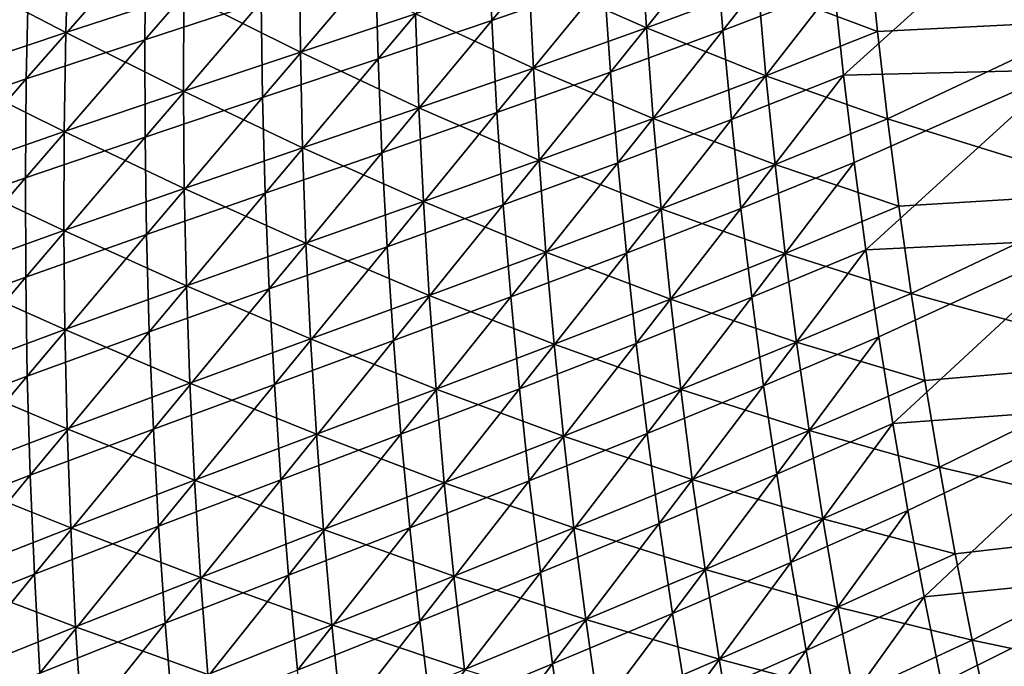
# Model space of a CAD drawing. Header units: metres. Extents: x -1 to 1402, y -1402 to 1.
# Tile 116 of 256: x 129 to 200, y -832 to -786. Entities that reach past the tile are written whole.
import ezdxf

# ---------------------------------------------------------------- set-up
doc = ezdxf.new("R2010")
doc.units = ezdxf.units.M

msp = doc.modelspace()

# ---------------------------------------------------------------- linework, layer by layer
at = {"layer": 'None0'}
for points in [[(206.360428, -785.720032, -475.41449), (204.696167, -773.708801, -475.187195), (189.915009, -780.173584, -421.944092)], [(170.442017, -776.316528, -366.239044), (162.679489, -785.698425, -337.993134), (162.397629, -779.021301, -338.018768)], [(170.442017, -776.316528, -366.239044), (170.808167, -782.879761, -366.21582), (162.679489, -785.698425, -337.993134)], [(186.808807, -776.978821, -422.884399), (179.378571, -786.432007, -394.501923), (178.848373, -779.986389, -394.522034)], [(186.808807, -776.978821, -422.884399), (187.415466, -783.318481, -422.86795), (179.378571, -786.432007, -394.501923)], [(187.415466, -783.318481, -422.86795), (202.206619, -776.933655, -476.078735), (188.103165, -789.648315, -422.851593)], [(202.206619, -776.933655, -476.078735), (204.003128, -789.283447, -476.329742), (188.103165, -789.648315, -422.851593)], [(145.964478, -777.451111, -281.851929), (137.577515, -787.099365, -253.835327), (137.648224, -780.059814, -253.864624)], [(137.577515, -787.099365, -253.835327), (145.964478, -777.451111, -281.851929), (145.983765, -784.368469, -281.822968)], [(123.476158, -782.221619, -197.205765), (131.87645, -786.574524, -225.027679), (132.086166, -779.419189, -225.068512)], [(132.086166, -779.419189, -225.068512), (131.87645, -786.574524, -225.027679), (140.404694, -783.783813, -252.964325)], [(162.397629, -779.021301, -338.018768), (154.446487, -788.485229, -309.854584), (154.251007, -781.690552, -309.88208)], [(162.397629, -779.021301, -338.018768), (162.679489, -785.698425, -337.993134), (154.446487, -788.485229, -309.854584)], [(137.648224, -780.059814, -253.864624), (137.577515, -787.099365, -253.835327), (129.014542, -789.927002, -225.915344)], [(137.648224, -780.059814, -253.864624), (129.014542, -789.927002, -225.915344), (129.175293, -782.763, -225.944077)], [(173.850815, -786.237732, -365.340637), (173.444305, -779.683228, -365.375), (165.356812, -782.473083, -337.162506)], [(171.258469, -789.436157, -366.192841), (170.808167, -782.879761, -366.21582), (178.848373, -779.986389, -394.522034)], [(178.848373, -779.986389, -394.522034), (179.378571, -786.432007, -394.501923), (171.258469, -789.436157, -366.192841)], [(181.923737, -783.262512, -393.612823), (173.444305, -779.683228, -365.375), (173.850815, -786.237732, -365.340637)], [(181.923737, -783.262512, -393.612823), (190.561569, -786.503601, -421.918274), (189.915009, -780.173584, -421.944092)], [(190.561569, -786.503601, -421.918274), (206.360428, -785.720032, -475.41449), (189.915009, -780.173584, -421.944092)], [(148.838104, -787.99707, -280.9328), (148.777222, -781.086853, -280.973541), (140.404694, -783.783813, -252.964325)], [(146.091431, -791.283997, -281.794312), (145.983765, -784.368469, -281.822968), (154.251007, -781.690552, -309.88208)], [(154.251007, -781.690552, -309.88208), (154.446487, -788.485229, -309.854584), (146.091431, -791.283997, -281.794312)], [(157.159714, -785.230164, -309.013367), (148.777222, -781.086853, -280.973541), (148.838104, -787.99707, -280.9328)], [(131.87645, -786.574524, -225.027679), (123.476158, -782.221619, -197.205765), (123.1763, -789.502563, -197.166321)], [(129.175293, -782.763, -225.944077), (120.279823, -792.894043, -198.068146), (120.529976, -785.603699, -198.095413)], [(129.175293, -782.763, -225.944077), (129.014542, -789.927002, -225.915344), (120.279823, -792.894043, -198.068146)], [(165.679886, -789.142151, -337.125275), (165.356812, -782.473083, -337.162506), (157.159714, -785.230164, -309.013367)], [(170.808167, -782.879761, -366.21582), (163.047089, -792.369873, -337.967773), (162.679489, -785.698425, -337.993134)], [(163.047089, -792.369873, -337.967773), (170.808167, -782.879761, -366.21582), (171.258469, -789.436157, -366.192841)], [(173.850815, -786.237732, -365.340637), (165.356812, -782.473083, -337.162506), (165.679886, -789.142151, -337.125275)], [(131.87645, -786.574524, -225.027679), (140.376343, -790.816895, -252.923218), (140.404694, -783.783813, -252.964325)], [(140.404694, -783.783813, -252.964325), (140.376343, -790.816895, -252.923218), (148.838104, -787.99707, -280.9328)], [(182.49469, -789.699036, -393.582458), (181.923737, -783.262512, -393.612823), (173.850815, -786.237732, -365.340637)], [(187.415466, -783.318481, -422.86795), (179.991486, -792.868652, -394.481934), (179.378571, -786.432007, -394.501923)], [(187.415466, -783.318481, -422.86795), (188.103165, -789.648315, -422.851593), (179.991486, -792.868652, -394.481934)], [(190.561569, -786.503601, -421.918274), (181.923737, -783.262512, -393.612823), (182.49469, -789.699036, -393.582458)], [(137.596664, -794.138306, -253.806305), (137.577515, -787.099365, -253.835327), (145.983765, -784.368469, -281.822968)], [(137.596664, -794.138306, -253.806305), (145.983765, -784.368469, -281.822968), (146.091431, -791.283997, -281.794312)], [(157.397247, -792.017517, -308.974091), (157.159714, -785.230164, -309.013367), (148.838104, -787.99707, -280.9328)], [(165.679886, -789.142151, -337.125275), (157.159714, -785.230164, -309.013367), (157.397247, -792.017517, -308.974091)], [(162.679489, -785.698425, -337.993134), (154.729248, -795.275513, -309.827393), (154.446487, -788.485229, -309.854584)], [(162.679489, -785.698425, -337.993134), (163.047089, -792.369873, -337.967773), (154.729248, -795.275513, -309.827393)], [(206.360428, -785.720032, -475.41449), (190.561569, -786.503601, -421.918274), (191.290421, -792.824036, -421.8927)], [(208.410187, -798.138, -475.644775), (206.360428, -785.720032, -475.41449), (191.290421, -792.824036, -421.8927)], [(131.75882, -793.732727, -224.987076), (131.87645, -786.574524, -225.027679), (123.1763, -789.502563, -197.166321)], [(140.376343, -790.816895, -252.923218), (131.87645, -786.574524, -225.027679), (131.75882, -793.732727, -224.987076)], [(174.342712, -792.785767, -365.306549), (173.850815, -786.237732, -365.340637), (165.679886, -789.142151, -337.125275)], [(179.378571, -786.432007, -394.501923), (171.793152, -795.984619, -366.170105), (171.258469, -789.436157, -366.192841)], [(179.378571, -786.432007, -394.501923), (179.991486, -792.868652, -394.481934), (171.793152, -795.984619, -366.170105)], [(182.49469, -789.699036, -393.582458), (173.850815, -786.237732, -365.340637), (174.342712, -792.785767, -365.306549)], [(191.290421, -792.824036, -421.8927), (190.561569, -786.503601, -421.918274), (182.49469, -789.699036, -393.582458)], [(137.577515, -787.099365, -253.835327), (128.945145, -797.091736, -225.886871), (129.014542, -789.927002, -225.915344)], [(128.945145, -797.091736, -225.886871), (137.577515, -787.099365, -253.835327), (137.596664, -794.138306, -253.806305)], [(140.376343, -790.816895, -252.923218), (148.988693, -794.906006, -280.892334), (148.838104, -787.99707, -280.9328)], [(148.838104, -787.99707, -280.9328), (148.988693, -794.906006, -280.892334), (157.397247, -792.017517, -308.974091)], [(154.446487, -788.485229, -309.854584), (146.287964, -798.196289, -281.76593), (146.091431, -791.283997, -281.794312)], [(154.446487, -788.485229, -309.854584), (154.729248, -795.275513, -309.827393), (146.287964, -798.196289, -281.76593)], [(123.1763, -789.502563, -197.166321), (122.970024, -796.78772, -197.127121), (131.75882, -793.732727, -224.987076)], [(166.089981, -795.80603, -337.088318), (165.679886, -789.142151, -337.125275), (157.397247, -792.017517, -308.974091)], [(163.500732, -799.034485, -337.942688), (163.047089, -792.369873, -337.967773), (171.258469, -789.436157, -366.192841)], [(171.258469, -789.436157, -366.192841), (171.793152, -795.984619, -366.170105), (163.500732, -799.034485, -337.942688)], [(174.342712, -792.785767, -365.306549), (165.679886, -789.142151, -337.125275), (166.089981, -795.80603, -337.088318)], [(188.103165, -789.648315, -422.851593), (204.003128, -789.283447, -476.329742), (188.871948, -795.967346, -422.835266)], [(204.003128, -789.283447, -476.329742), (189.721924, -802.274414, -422.819031), (188.871948, -795.967346, -422.835266)], [(204.003128, -789.283447, -476.329742), (206.105118, -801.499695, -476.572937), (189.721924, -802.274414, -422.819031)], [(129.014542, -789.927002, -225.915344), (128.945145, -797.091736, -225.886871), (120.122536, -800.18634, -198.041138)], [(129.014542, -789.927002, -225.915344), (120.122536, -800.18634, -198.041138), (120.279823, -792.894043, -198.068146)], [(183.149658, -796.127014, -393.552368), (182.49469, -789.699036, -393.582458), (174.342712, -792.785767, -365.306549)], [(188.103165, -789.648315, -422.851593), (180.687241, -799.295227, -394.462128), (179.991486, -792.868652, -394.481934)], [(180.687241, -799.295227, -394.462128), (188.103165, -789.648315, -422.851593), (188.871948, -795.967346, -422.835266)], [(191.290421, -792.824036, -421.8927), (182.49469, -789.699036, -393.582458), (183.149658, -796.127014, -393.552368)], [(140.43927, -797.850159, -252.882385), (140.376343, -790.816895, -252.923218), (131.75882, -793.732727, -224.987076)], [(148.988693, -794.906006, -280.892334), (140.376343, -790.816895, -252.923218), (140.43927, -797.850159, -252.882385)], [(137.706253, -801.175415, -253.777557), (137.596664, -794.138306, -253.806305), (146.091431, -791.283997, -281.794312)], [(146.091431, -791.283997, -281.794312), (146.287964, -798.196289, -281.76593), (137.706253, -801.175415, -253.777557)], [(148.988693, -794.906006, -280.892334), (157.72345, -798.801147, -308.93515), (157.397247, -792.017517, -308.974091)], [(163.047089, -792.369873, -337.967773), (155.099731, -802.06012, -309.800507), (154.729248, -795.275513, -309.827393)], [(155.099731, -802.06012, -309.800507), (163.047089, -792.369873, -337.967773), (163.500732, -799.034485, -337.942688)], [(157.397247, -792.017517, -308.974091), (157.72345, -798.801147, -308.93515), (166.089981, -795.80603, -337.088318)], [(174.920334, -799.326294, -365.272736), (174.342712, -792.785767, -365.306549), (166.089981, -795.80603, -337.088318)], [(179.991486, -792.868652, -394.481934), (172.41243, -802.523926, -366.147583), (171.793152, -795.984619, -366.170105)], [(179.991486, -792.868652, -394.481934), (180.687241, -799.295227, -394.462128), (172.41243, -802.523926, -366.147583)], [(183.149658, -796.127014, -393.552368), (174.342712, -792.785767, -365.306549), (174.920334, -799.326294, -365.272736)], [(192.10173, -799.133972, -421.867401), (191.290421, -792.824036, -421.8927), (183.149658, -796.127014, -393.552368)], [(208.410187, -798.138, -475.644775), (191.290421, -792.824036, -421.8927), (192.10173, -799.133972, -421.867401)], [(122.970024, -796.78772, -197.127121), (131.734039, -800.892578, -224.946747), (131.75882, -793.732727, -224.987076)], [(131.75882, -793.732727, -224.987076), (131.734039, -800.892578, -224.946747), (140.43927, -797.850159, -252.882385)], [(128.967789, -804.255859, -225.858658), (128.945145, -797.091736, -225.886871), (137.596664, -794.138306, -253.806305)], [(128.967789, -804.255859, -225.858658), (137.596664, -794.138306, -253.806305), (137.706253, -801.175415, -253.777557)], [(149.229584, -801.812622, -280.852173), (148.988693, -794.906006, -280.892334), (140.43927, -797.850159, -252.882385)], [(157.72345, -798.801147, -308.93515), (148.988693, -794.906006, -280.892334), (149.229584, -801.812622, -280.852173)], [(154.729248, -795.275513, -309.827393), (146.573868, -805.104187, -281.737854), (146.287964, -798.196289, -281.76593)], [(154.729248, -795.275513, -309.827393), (155.099731, -802.06012, -309.800507), (146.573868, -805.104187, -281.737854)], [(157.72345, -798.801147, -308.93515), (166.587494, -802.463745, -337.051697), (166.089981, -795.80603, -337.088318)], [(166.089981, -795.80603, -337.088318), (166.587494, -802.463745, -337.051697), (174.920334, -799.326294, -365.272736)], [(171.793152, -795.984619, -366.170105), (164.040726, -805.69104, -337.917908), (163.500732, -799.034485, -337.942688)], [(171.793152, -795.984619, -366.170105), (172.41243, -802.523926, -366.147583), (164.040726, -805.69104, -337.917908)], [(183.88884, -802.545349, -393.522583), (183.149658, -796.127014, -393.552368), (174.920334, -799.326294, -365.272736)], [(181.466003, -805.710693, -394.442474), (180.687241, -799.295227, -394.462128), (188.871948, -795.967346, -422.835266)], [(188.871948, -795.967346, -422.835266), (189.721924, -802.274414, -422.819031), (181.466003, -805.710693, -394.442474)], [(192.10173, -799.133972, -421.867401), (183.149658, -796.127014, -393.552368), (183.88884, -802.545349, -393.522583)], [(128.945145, -797.091736, -225.886871), (120.058891, -807.479187, -198.014374), (120.122536, -800.18634, -198.041138)], [(120.058891, -807.479187, -198.014374), (128.945145, -797.091736, -225.886871), (128.967789, -804.255859, -225.858658)], [(122.970024, -796.78772, -197.127121), (122.858162, -804.075989, -197.088165), (131.734039, -800.892578, -224.946747)], [(131.734039, -800.892578, -224.946747), (140.594131, -804.882568, -252.841858), (140.43927, -797.850159, -252.882385)], [(140.43927, -797.850159, -252.882385), (140.594131, -804.882568, -252.841858), (149.229584, -801.812622, -280.852173)], [(146.287964, -798.196289, -281.76593), (137.906876, -808.209351, -253.7491), (137.706253, -801.175415, -253.777557)], [(146.287964, -798.196289, -281.76593), (146.573868, -805.104187, -281.737854), (137.906876, -808.209351, -253.7491)], [(192.995575, -805.432373, -421.842377), (208.410187, -798.138, -475.644775), (192.10173, -799.133972, -421.867401)], [(210.749802, -810.313538, -475.865356), (208.410187, -798.138, -475.644775), (192.995575, -805.432373, -421.842377)], [(158.138779, -805.579895, -308.896484), (157.72345, -798.801147, -308.93515), (149.229584, -801.812622, -280.852173)], [(155.558319, -808.83783, -309.773895), (155.099731, -802.06012, -309.800507), (163.500732, -799.034485, -337.942688)], [(163.500732, -799.034485, -337.942688), (164.040726, -805.69104, -337.917908), (155.558319, -808.83783, -309.773895)], [(166.587494, -802.463745, -337.051697), (157.72345, -798.801147, -308.93515), (158.138779, -805.579895, -308.896484)], [(166.587494, -802.463745, -337.051697), (175.583954, -805.858398, -365.239227), (174.920334, -799.326294, -365.272736)], [(180.687241, -799.295227, -394.462128), (173.116562, -809.052979, -366.125336), (172.41243, -802.523926, -366.147583)], [(173.116562, -809.052979, -366.125336), (180.687241, -799.295227, -394.462128), (181.466003, -805.710693, -394.442474)], [(174.920334, -799.326294, -365.272736), (175.583954, -805.858398, -365.239227), (183.88884, -802.545349, -393.522583)], [(192.995575, -805.432373, -421.842377), (192.10173, -799.133972, -421.867401), (183.88884, -802.545349, -393.522583)], [(122.858162, -804.075989, -197.088165), (131.802841, -808.052979, -224.906693), (131.734039, -800.892578, -224.946747)], [(131.734039, -800.892578, -224.946747), (131.802841, -808.052979, -224.906693), (140.594131, -804.882568, -252.841858)], [(129.08313, -811.41803, -225.830734), (128.967789, -804.255859, -225.858658), (137.706253, -801.175415, -253.777557)], [(137.706253, -801.175415, -253.777557), (137.906876, -808.209351, -253.7491), (129.08313, -811.41803, -225.830734)], [(206.105118, -801.499695, -476.572937), (190.653137, -808.568481, -422.802887), (189.721924, -802.274414, -422.819031)], [(190.653137, -808.568481, -422.802887), (206.105118, -801.499695, -476.572937), (191.665649, -814.848633, -422.786804)], [(191.665649, -814.848633, -422.786804), (206.105118, -801.499695, -476.572937), (208.514389, -813.617859, -476.808502)], [(140.594131, -804.882568, -252.841858), (149.56134, -808.71582, -280.812317), (149.229584, -801.812622, -280.852173)], [(155.099731, -802.06012, -309.800507), (146.949631, -812.006348, -281.710083), (146.573868, -805.104187, -281.737854)], [(146.949631, -812.006348, -281.710083), (155.099731, -802.06012, -309.800507), (155.558319, -808.83783, -309.773895)], [(149.229584, -801.812622, -280.852173), (149.56134, -808.71582, -280.812317), (158.138779, -805.579895, -308.896484)], [(189.721924, -802.274414, -422.819031), (182.327896, -812.113892, -394.423004), (181.466003, -805.710693, -394.442474)], [(189.721924, -802.274414, -422.819031), (190.653137, -808.568481, -422.802887), (182.327896, -812.113892, -394.423004)], [(167.172806, -809.114136, -337.01535), (166.587494, -802.463745, -337.051697), (158.138779, -805.579895, -308.896484)], [(172.41243, -802.523926, -366.147583), (164.667389, -812.338379, -337.893433), (164.040726, -805.69104, -337.917908)], [(172.41243, -802.523926, -366.147583), (173.116562, -809.052979, -366.125336), (164.667389, -812.338379, -337.893433)], [(175.583954, -805.858398, -365.239227), (166.587494, -802.463745, -337.051697), (167.172806, -809.114136, -337.01535)], [(175.583954, -805.858398, -365.239227), (184.712402, -808.953125, -393.493073), (183.88884, -802.545349, -393.522583)], [(183.88884, -802.545349, -393.522583), (184.712402, -808.953125, -393.493073), (192.995575, -805.432373, -421.842377)], [(120.089645, -814.771179, -197.987885), (120.058891, -807.479187, -198.014374), (128.967789, -804.255859, -225.858658)], [(120.089645, -814.771179, -197.987885), (128.967789, -804.255859, -225.858658), (129.08313, -811.41803, -225.830734)], [(122.858162, -804.075989, -197.088165), (122.841568, -811.366089, -197.049469), (131.802841, -808.052979, -224.906693)], [(131.802841, -808.052979, -224.906693), (140.841583, -811.912964, -252.801651), (140.594131, -804.882568, -252.841858)], [(146.573868, -805.104187, -281.737854), (138.199112, -815.23877, -253.720947), (137.906876, -808.209351, -253.7491)], [(146.573868, -805.104187, -281.737854), (146.949631, -812.006348, -281.710083), (138.199112, -815.23877, -253.720947)], [(140.594131, -804.882568, -252.841858), (140.841583, -811.912964, -252.801651), (149.56134, -808.71582, -280.812317)], [(149.56134, -808.71582, -280.812317), (158.643723, -812.352722, -308.858185), (158.138779, -805.579895, -308.896484)], [(164.040726, -805.69104, -337.917908), (156.105392, -815.607422, -309.74765), (155.558319, -808.83783, -309.773895)], [(164.040726, -805.69104, -337.917908), (164.667389, -812.338379, -337.893433), (156.105392, -815.607422, -309.74765)], [(158.138779, -805.579895, -308.896484), (158.643723, -812.352722, -308.858185), (167.172806, -809.114136, -337.01535)], [(176.333817, -812.380859, -365.206055), (175.583954, -805.858398, -365.239227), (167.172806, -809.114136, -337.01535)], [(173.905731, -815.57074, -366.103333), (173.116562, -809.052979, -366.125336), (181.466003, -805.710693, -394.442474)], [(181.466003, -805.710693, -394.442474), (182.327896, -812.113892, -394.423004), (173.905731, -815.57074, -366.103333)], [(184.712402, -808.953125, -393.493073), (175.583954, -805.858398, -365.239227), (176.333817, -812.380859, -365.206055)], [(184.712402, -808.953125, -393.493073), (193.972046, -811.718323, -421.817627), (192.995575, -805.432373, -421.842377)], [(193.972046, -811.718323, -421.817627), (210.749802, -810.313538, -475.865356), (192.995575, -805.432373, -421.842377)], [(122.841568, -811.366089, -197.049469), (131.965988, -815.212769, -224.866959), (131.802841, -808.052979, -224.906693)], [(131.802841, -808.052979, -224.906693), (131.965988, -815.212769, -224.866959), (140.841583, -811.912964, -252.801651)], [(137.906876, -808.209351, -253.7491), (129.291855, -818.576782, -225.803116), (129.08313, -811.41803, -225.830734)], [(137.906876, -808.209351, -253.7491), (138.199112, -815.23877, -253.720947), (129.291855, -818.576782, -225.803116)], [(140.841583, -811.912964, -252.801651), (149.984512, -815.614441, -280.772827), (149.56134, -808.71582, -280.812317)], [(149.56134, -808.71582, -280.812317), (149.984512, -815.614441, -280.772827), (158.643723, -812.352722, -308.858185)], [(182.327896, -812.113892, -394.423004), (190.653137, -808.568481, -422.802887), (183.273087, -818.503784, -394.403717)], [(183.273087, -818.503784, -394.403717), (190.653137, -808.568481, -422.802887), (191.665649, -814.848633, -422.786804)], [(147.415726, -818.901611, -281.682648), (146.949631, -812.006348, -281.710083), (155.558319, -808.83783, -309.773895)], [(155.558319, -808.83783, -309.773895), (156.105392, -815.607422, -309.74765), (147.415726, -818.901611, -281.682648)], [(158.643723, -812.352722, -308.858185), (167.846252, -815.756165, -336.979401), (167.172806, -809.114136, -337.01535)], [(173.116562, -809.052979, -366.125336), (165.381027, -818.975342, -337.869263), (164.667389, -812.338379, -337.893433)], [(173.905731, -815.57074, -366.103333), (165.381027, -818.975342, -337.869263), (173.116562, -809.052979, -366.125336)], [(167.172806, -809.114136, -337.01535), (167.846252, -815.756165, -336.979401), (176.333817, -812.380859, -365.206055)], [(185.620514, -815.349182, -393.463898), (184.712402, -808.953125, -393.493073), (176.333817, -812.380859, -365.206055)], [(193.972046, -811.718323, -421.817627), (184.712402, -808.953125, -393.493073), (185.620514, -815.349182, -393.463898)], [(210.749802, -810.313538, -475.865356), (193.972046, -811.718323, -421.817627), (195.031235, -817.990723, -421.793152)], [(213.373703, -822.283325, -476.076569), (210.749802, -810.313538, -475.865356), (195.031235, -817.990723, -421.793152)], [(120.215569, -822.060852, -197.961685), (120.089645, -814.771179, -197.987885), (129.08313, -811.41803, -225.830734)], [(129.08313, -811.41803, -225.830734), (129.291855, -818.576782, -225.803116), (120.215569, -822.060852, -197.961685)], [(122.841568, -811.366089, -197.049469), (122.921082, -818.656799, -197.011063), (131.965988, -815.212769, -224.866959)], [(131.965988, -815.212769, -224.866959), (141.182297, -818.940125, -252.761765), (140.841583, -811.912964, -252.801651)], [(146.949631, -812.006348, -281.710083), (138.583542, -822.262329, -253.693115), (138.199112, -815.23877, -253.720947)], [(138.583542, -822.262329, -253.693115), (146.949631, -812.006348, -281.710083), (147.415726, -818.901611, -281.682648)], [(140.841583, -811.912964, -252.801651), (141.182297, -818.940125, -252.761765), (149.984512, -815.614441, -280.772827)], [(173.905731, -815.57074, -366.103333), (182.327896, -812.113892, -394.423004), (174.780182, -822.075989, -366.081635)], [(174.780182, -822.075989, -366.081635), (182.327896, -812.113892, -394.423004), (183.273087, -818.503784, -394.403717)], [(195.031235, -817.990723, -421.793152), (193.972046, -811.718323, -421.817627), (185.620514, -815.349182, -393.463898)], [(149.984512, -815.614441, -280.772827), (159.238693, -819.118408, -308.820221), (158.643723, -812.352722, -308.858185)], [(164.667389, -812.338379, -337.893433), (156.741379, -822.367737, -309.721741), (156.105392, -815.607422, -309.74765)], [(164.667389, -812.338379, -337.893433), (165.381027, -818.975342, -337.869263), (156.741379, -822.367737, -309.721741)], [(158.643723, -812.352722, -308.858185), (159.238693, -819.118408, -308.820221), (167.846252, -815.756165, -336.979401)], [(167.846252, -815.756165, -336.979401), (177.170181, -818.8927, -365.173187), (176.333817, -812.380859, -365.206055)], [(176.333817, -812.380859, -365.206055), (177.170181, -818.8927, -365.173187), (185.620514, -815.349182, -393.463898)], [(208.514389, -813.617859, -476.808502), (192.759552, -821.113647, -422.770844), (191.665649, -814.848633, -422.786804)], [(193.934891, -827.362549, -422.754974), (192.759552, -821.113647, -422.770844), (208.514389, -813.617859, -476.808502)], [(211.224426, -825.619995, -477.035614), (193.934891, -827.362549, -422.754974), (208.514389, -813.617859, -476.808502)], [(191.665649, -814.848633, -422.786804), (184.301682, -824.879272, -394.384613), (183.273087, -818.503784, -394.403717)], [(192.759552, -821.113647, -422.770844), (184.301682, -824.879272, -394.384613), (191.665649, -814.848633, -422.786804)], [(122.921082, -818.656799, -197.011063), (132.224228, -822.370667, -224.827545), (131.965988, -815.212769, -224.866959)], [(138.199112, -815.23877, -253.720947), (129.59465, -825.730835, -225.775787), (129.291855, -818.576782, -225.803116)], [(138.199112, -815.23877, -253.720947), (138.583542, -822.262329, -253.693115), (129.59465, -825.730835, -225.775787)], [(131.965988, -815.212769, -224.866959), (132.224228, -822.370667, -224.827545), (141.182297, -818.940125, -252.761765)], [(141.182297, -818.940125, -252.761765), (150.499634, -822.507263, -280.733673), (149.984512, -815.614441, -280.772827)], [(156.105392, -815.607422, -309.74765), (147.972672, -825.788574, -281.655548), (147.415726, -818.901611, -281.682648)], [(156.105392, -815.607422, -309.74765), (156.741379, -822.367737, -309.721741), (147.972672, -825.788574, -281.655548)], [(149.984512, -815.614441, -280.772827), (150.499634, -822.507263, -280.733673), (159.238693, -819.118408, -308.820221)], [(159.238693, -819.118408, -308.820221), (168.60817, -822.388672, -336.943787), (167.846252, -815.756165, -336.979401)], [(165.381027, -818.975342, -337.869263), (173.905731, -815.57074, -366.103333), (166.181961, -825.60083, -337.845428)], [(166.181961, -825.60083, -337.845428), (173.905731, -815.57074, -366.103333), (174.780182, -822.075989, -366.081635)], [(167.846252, -815.756165, -336.979401), (168.60817, -822.388672, -336.943787), (177.170181, -818.8927, -365.173187)], [(177.170181, -818.8927, -365.173187), (186.613358, -821.732544, -393.435059), (185.620514, -815.349182, -393.463898)], [(185.620514, -815.349182, -393.463898), (186.613358, -821.732544, -393.435059), (195.031235, -817.990723, -421.793152)], [(186.613358, -821.732544, -393.435059), (196.173233, -824.248718, -421.769043), (195.031235, -817.990723, -421.793152)], [(195.031235, -817.990723, -421.793152), (196.173233, -824.248718, -421.769043), (213.373703, -822.283325, -476.076569)], [(129.291855, -818.576782, -225.803116), (120.437431, -829.346863, -197.93576), (120.215569, -822.060852, -197.961685)], [(129.291855, -818.576782, -225.803116), (129.59465, -825.730835, -225.775787), (120.437431, -829.346863, -197.93576)], [(122.921082, -818.656799, -197.011063), (123.097527, -825.94696, -196.972961), (132.224228, -822.370667, -224.827545)], [(183.273087, -818.503784, -394.403717), (175.740128, -828.567627, -366.060181), (174.780182, -822.075989, -366.081635)], [(184.301682, -824.879272, -394.384613), (175.740128, -828.567627, -366.060181), (183.273087, -818.503784, -394.403717)], [(132.224228, -822.370667, -224.827545), (141.616867, -825.96283, -252.722244), (141.182297, -818.940125, -252.761765)], [(139.06076, -829.278809, -253.665619), (138.583542, -822.262329, -253.693115), (147.415726, -818.901611, -281.682648)], [(147.415726, -818.901611, -281.682648), (147.972672, -825.788574, -281.655548), (139.06076, -829.278809, -253.665619)], [(141.182297, -818.940125, -252.761765), (141.616867, -825.96283, -252.722244), (150.499634, -822.507263, -280.733673)], [(150.499634, -822.507263, -280.733673), (159.924133, -825.875793, -308.782654), (159.238693, -819.118408, -308.820221)], [(156.741379, -822.367737, -309.721741), (165.381027, -818.975342, -337.869263), (157.466675, -829.117493, -309.696167)], [(157.466675, -829.117493, -309.696167), (165.381027, -818.975342, -337.869263), (166.181961, -825.60083, -337.845428)], [(159.238693, -819.118408, -308.820221), (159.924133, -825.875793, -308.782654), (168.60817, -822.388672, -336.943787)], [(168.60817, -822.388672, -336.943787), (178.093292, -825.392761, -365.140717), (177.170181, -818.8927, -365.173187)], [(177.170181, -818.8927, -365.173187), (178.093292, -825.392761, -365.140717), (186.613358, -821.732544, -393.435059)], [(185.413849, -831.239258, -394.365723), (184.301682, -824.879272, -394.384613), (192.759552, -821.113647, -422.770844)], [(185.413849, -831.239258, -394.365723), (192.759552, -821.113647, -422.770844), (193.934891, -827.362549, -422.754974)], [(138.583542, -822.262329, -253.693115), (129.992188, -832.878784, -225.748795), (129.59465, -825.730835, -225.775787)], [(139.06076, -829.278809, -253.665619), (129.992188, -832.878784, -225.748795), (138.583542, -822.262329, -253.693115)], [(174.780182, -822.075989, -366.081635), (167.07048, -832.213501, -337.82193), (166.181961, -825.60083, -337.845428)], [(175.740128, -828.567627, -366.060181), (167.07048, -832.213501, -337.82193), (174.780182, -822.075989, -366.081635)], [(178.093292, -825.392761, -365.140717), (187.691071, -828.102173, -393.406555), (186.613358, -821.732544, -393.435059)], [(186.613358, -821.732544, -393.435059), (187.691071, -828.102173, -393.406555), (196.173233, -824.248718, -421.769043)], [(196.173233, -824.248718, -421.769043), (197.398148, -830.49115, -421.745209), (213.373703, -822.283325, -476.076569)], [(213.373703, -822.283325, -476.076569), (197.398148, -830.49115, -421.745209), (216.38855, -834.49707, -476.285645)], [(123.097527, -825.94696, -196.972961), (132.578247, -829.52533, -224.788467), (132.224228, -822.370667, -224.827545)], [(132.224228, -822.370667, -224.827545), (132.578247, -829.52533, -224.788467), (141.616867, -825.96283, -252.722244)], [(141.616867, -825.96283, -252.722244), (151.107208, -829.393005, -280.694916), (150.499634, -822.507263, -280.733673)], [(147.972672, -825.788574, -281.655548), (156.741379, -822.367737, -309.721741), (148.620941, -832.666138, -281.628815)], [(148.620941, -832.666138, -281.628815), (156.741379, -822.367737, -309.721741), (157.466675, -829.117493, -309.696167)], [(150.499634, -822.507263, -280.733673), (151.107208, -829.393005, -280.694916), (159.924133, -825.875793, -308.782654)], [(159.924133, -825.875793, -308.782654), (169.458893, -829.010559, -336.908539), (168.60817, -822.388672, -336.943787)], [(168.60817, -822.388672, -336.943787), (169.458893, -829.010559, -336.908539), (178.093292, -825.392761, -365.140717)], [(187.691071, -828.102173, -393.406555), (197.398148, -830.49115, -421.745209), (196.173233, -824.248718, -421.769043)], [(176.785812, -835.044495, -366.039032), (175.740128, -828.567627, -366.060181), (184.301682, -824.879272, -394.384613)], [(176.785812, -835.044495, -366.039032), (184.301682, -824.879272, -394.384613), (185.413849, -831.239258, -394.365723)], [(129.59465, -825.730835, -225.775787), (120.755997, -836.627686, -197.910156), (120.437431, -829.346863, -197.93576)], [(129.59465, -825.730835, -225.775787), (129.992188, -832.878784, -225.748795), (120.755997, -836.627686, -197.910156)], [(139.06076, -829.278809, -253.665619), (147.972672, -825.788574, -281.655548), (139.631348, -836.286804, -253.638458)], [(139.631348, -836.286804, -253.638458), (147.972672, -825.788574, -281.655548), (148.620941, -832.666138, -281.628815)], [(166.181961, -825.60083, -337.845428), (158.281677, -835.85553, -309.670929), (157.466675, -829.117493, -309.696167)], [(167.07048, -832.213501, -337.82193), (158.281677, -835.85553, -309.670929), (166.181961, -825.60083, -337.845428)], [(169.458893, -829.010559, -336.908539), (179.103409, -831.880066, -365.108612), (178.093292, -825.392761, -365.140717)], [(178.093292, -825.392761, -365.140717), (179.103409, -831.880066, -365.108612), (187.691071, -828.102173, -393.406555)], [(195.191742, -833.594299, -422.739227), (193.934891, -827.362549, -422.754974), (211.224426, -825.619995, -477.035614)], [(206.531509, -841.704468, -451.14328), (195.191742, -833.594299, -422.739227), (211.224426, -825.619995, -477.035614)], [(123.097527, -825.94696, -196.972961), (123.371704, -833.235046, -196.935196), (132.578247, -829.52533, -224.788467)], [(132.578247, -829.52533, -224.788467), (142.14592, -832.979675, -252.683105), (141.616867, -825.96283, -252.722244)], [(141.616867, -825.96283, -252.722244), (142.14592, -832.979675, -252.683105), (151.107208, -829.393005, -280.694916)], [(151.107208, -829.393005, -280.694916), (160.700439, -832.623657, -308.745483), (159.924133, -825.875793, -308.782654)], [(159.924133, -825.875793, -308.782654), (160.700439, -832.623657, -308.745483), (169.458893, -829.010559, -336.908539)], [(186.609726, -837.582642, -394.347046), (185.413849, -831.239258, -394.365723), (193.934891, -827.362549, -422.754974)], [(186.609726, -837.582642, -394.347046), (193.934891, -827.362549, -422.754974), (195.191742, -833.594299, -422.739227)], [(168.046906, -838.812378, -337.798798), (167.07048, -832.213501, -337.82193), (175.740128, -828.567627, -366.060181)], [(168.046906, -838.812378, -337.798798), (175.740128, -828.567627, -366.060181), (176.785812, -835.044495, -366.039032)], [(179.103409, -831.880066, -365.108612), (188.853851, -834.457092, -393.378448), (187.691071, -828.102173, -393.406555)], [(187.691071, -828.102173, -393.406555), (188.853851, -834.457092, -393.378448), (197.398148, -830.49115, -421.745209)], [(129.992188, -832.878784, -225.748795), (139.06076, -829.278809, -253.665619), (130.485138, -840.019348, -225.722107)], [(130.485138, -840.019348, -225.722107), (139.06076, -829.278809, -253.665619), (139.631348, -836.286804, -253.638458)], [(142.14592, -832.979675, -252.683105), (151.807755, -836.270447, -280.656586), (151.107208, -829.393005, -280.694916)], [(157.466675, -829.117493, -309.696167), (149.361038, -839.532898, -281.602417), (148.620941, -832.666138, -281.628815)], [(158.281677, -835.85553, -309.670929), (149.361038, -839.532898, -281.602417), (157.466675, -829.117493, -309.696167)], [(151.107208, -829.393005, -280.694916), (151.807755, -836.270447, -280.656586), (160.700439, -832.623657, -308.745483)], [(160.700439, -832.623657, -308.745483), (170.398743, -835.620605, -336.873718), (169.458893, -829.010559, -336.908539)], [(169.458893, -829.010559, -336.908539), (170.398743, -835.620605, -336.873718), (179.103409, -831.880066, -365.108612)], [(123.371704, -833.235046, -196.935196), (133.028778, -836.675415, -224.749756), (132.578247, -829.52533, -224.788467)], [(132.578247, -829.52533, -224.788467), (133.028778, -836.675415, -224.749756), (142.14592, -832.979675, -252.683105)], [(188.853851, -834.457092, -393.378448), (198.706039, -836.717163, -421.721741), (197.398148, -830.49115, -421.745209)], [(197.398148, -830.49115, -421.745209), (198.706039, -836.717163, -421.721741), (216.38855, -834.49707, -476.285645)], [(177.917435, -841.505493, -366.018188), (176.785812, -835.044495, -366.039032), (185.413849, -831.239258, -394.365723)], [(177.917435, -841.505493, -366.018188), (185.413849, -831.239258, -394.365723), (186.609726, -837.582642, -394.347046)], [(159.186768, -842.580566, -309.646088), (158.281677, -835.85553, -309.670929), (167.07048, -832.213501, -337.82193)], [(159.186768, -842.580566, -309.646088), (167.07048, -832.213501, -337.82193), (168.046906, -838.812378, -337.798798)], [(170.398743, -835.620605, -336.873718), (180.200745, -838.353455, -365.076904), (179.103409, -831.880066, -365.108612)], [(179.103409, -831.880066, -365.108612), (180.200745, -838.353455, -365.076904), (188.853851, -834.457092, -393.378448)]]:
    msp.add_3dface(points, dxfattribs=at)

doc.saveas('drawing.dxf')
